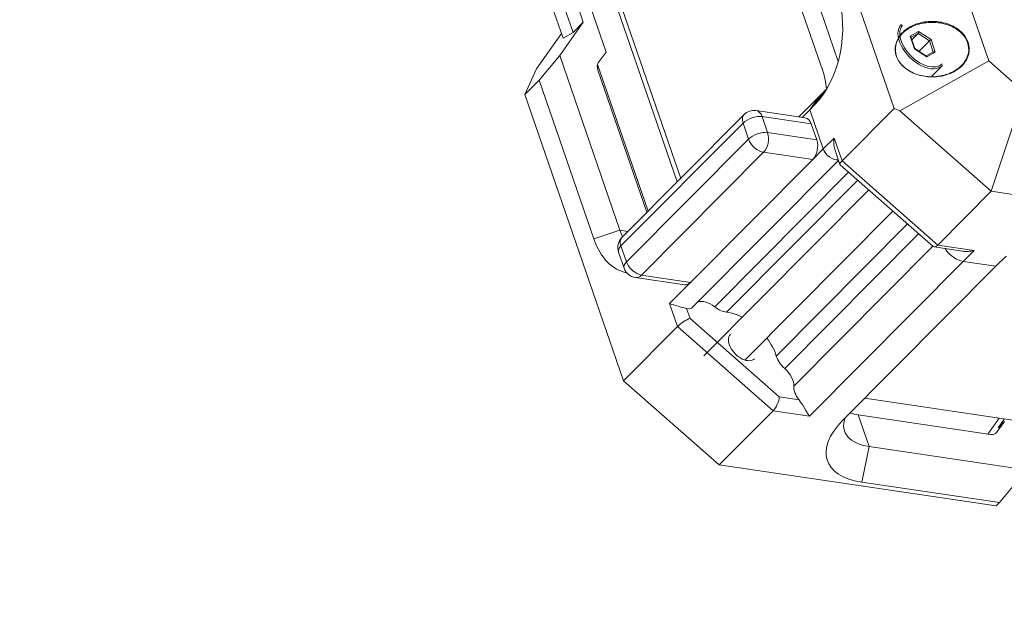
# Model space of a CAD drawing. Header units: millimetres. Extents: x 0 to 841, y 0 to 594.
# Tile 16 of 26: x 586 to 662, y 233 to 278. Entities that reach past the tile are written whole.
import ezdxf

# ---------------------------------------------------------------- set-up
doc = ezdxf.new("R2010")
doc.units = ezdxf.units.MM
for name, color, linetype, lineweight in [('30MM销9', 7, 'Continuous', 18), ('Default', 7, 'Continuous', 18), ('主壳R2R2R', 7, 'Continuous', 18), ('保护壳前1111-', 7, 'Continuous', 18), ('保护壳后0鍚_617', 7, 'Continuous', 18), ('背部螺母-数E_', 7, 'Continuous', 18), ('贴纸QP', 7, 'Continuous', 18)]:
    doc.layers.add(name, color=color, linetype=linetype, lineweight=lineweight)

# ---------------------------------------------------------------- blocks, each defined once
blk = doc.blocks.new('SE5')
at = {"layer": '30MM销9', "color": 7, "linetype": 'Continuous'}
for p, q in [((651.741, 264.538), (638.968, 251.693)), ((642.155, 251.352), (653.622, 262.883))]:
    blk.add_line(p, q, dxfattribs=at)
at = {"layer": '主壳R2R2R', "color": 7, "linetype": 'Continuous'}
for p, q in [((585.974, 458.442), (649.382, 274.476)), ((615.743, 367.847), (648.177, 273.745)), ((636.901, 265.145), (626.68, 294.799)), ((630.736, 274.234), (634.649, 262.88)), ((651.439, 248.397), (758.787, 232.52))]:
    blk.add_line(p, q, dxfattribs=at)
blk.add_ellipse((645.362, 270.914), major_axis=(-0.732, -4.946), ratio=0.618885, start_param=1.955748, end_param=2.268668, dxfattribs=at)
at = {"layer": '保护壳前1111-', "color": 7, "linetype": 'Continuous'}
for p, q in [((621.119, 296.443), (628.07, 276.276)), ((628.073, 276.277), (621.125, 296.437)), ((622.333, 295.602), (628.839, 276.724)), ((629.634, 277.522), (623.518, 295.265)), ((631.392, 275.202), (624.528, 295.115)), ((627.803, 274.933), (629.634, 277.522)), ((628.839, 276.724), (629.634, 277.522)), ((626.011, 273.894), (627.947, 276.633)), ((628.073, 276.277), (628.839, 276.724)), ((627.803, 274.933), (626.215, 273.032)), ((627.803, 274.933), (632.464, 261.409)), ((630.793, 274.355), (631.392, 275.202)), ((625.112, 271.922), (626.011, 273.894)), ((634.563, 262.793), (630.765, 273.812)), ((626.215, 273.032), (625.112, 271.922)), ((630.454, 260.732), (626.215, 273.032)), ((632.754, 249.752), (625.112, 271.922)), ((646.322, 270.18), (647.921, 271.787)), ((647.177, 270.735), (647.921, 271.787)), ((647.921, 271.787), (647.922, 271.787)), ((642.082, 270.355), (632.622, 260.841)), ((646.831, 270.105), (643.023, 270.668)), ((643.482, 270.202), (643.91, 268.96)), ((647.289, 269.639), (643.482, 270.202)), ((647.177, 270.735), (646.586, 270.141)), ((648.224, 267.698), (647.177, 270.735)), ((632.548, 260.192), (642.008, 269.706)), ((642.008, 269.706), (642.436, 268.464)), ((647.289, 269.639), (647.717, 268.397)), ((647.717, 268.397), (643.91, 268.96)), ((632.976, 258.95), (642.436, 268.464)), ((634.14, 257.926), (643.6, 267.44)), ((647.407, 266.877), (643.6, 267.44)), ((647.407, 266.877), (648.224, 267.698)), ((637.947, 257.363), (647.407, 266.877)), ((638.102, 255.436), (649.412, 266.809)), ((650.185, 265.906), (639.814, 255.476)), ((650.888, 265.288), (640.722, 255.065)), ((644.583, 251.667), (654.75, 261.891)), ((632.464, 261.409), (630.454, 260.732)), ((633.094, 261.316), (632.464, 261.409)), ((655.607, 261.137), (645.234, 250.704)), ((632.548, 260.192), (632.976, 258.95)), ((656.713, 260.164), (645.938, 249.329)), ((632.362, 259.707), (632.79, 258.465)), ((659.057, 258.99), (647.148, 247.014)), ((661.598, 258.614), (649.716, 246.664)), ((637.947, 257.363), (634.14, 257.926)), ((633.669, 257.736), (637.477, 257.172)), ((637.947, 257.363), (636.314, 255.721)), ((636.925, 253.947), (636.314, 255.721)), ((637.904, 254.579), (637.638, 255.352)), ((644.817, 248.498), (637.904, 254.579)), ((636.925, 253.947), (632.754, 249.752)), ((644.334, 247.43), (636.925, 253.947)), ((640.162, 243.234), (632.754, 249.752)), ((646.342, 248.272), (644.817, 248.498)), ((644.334, 247.43), (640.162, 243.234)), ((647.148, 247.014), (644.334, 247.43)), ((661.184, 245.589), (650.935, 247.105)), ((651.777, 244.661), (650.935, 247.105)), ((660.961, 245.622), (661.836, 246.859)), ((662.25, 246.593), (661.651, 245.747)), ((661.773, 246.113), (662.245, 246.782)), ((661.773, 246.113), (662.25, 246.593)), ((661.651, 245.747), (661.566, 245.661)), ((651.777, 244.661), (651.213, 241.896)), ((663.978, 242.856), (651.777, 244.661)), ((661.603, 240.063), (640.162, 243.234)), ((661.86, 240.321), (663.978, 242.856)), ((651.213, 241.896), (661.86, 240.321)), ((661.86, 240.321), (661.603, 240.063))]:
    blk.add_line(p, q, dxfattribs=at)
for centre, radius, start, end in [((642.862, 269.58), 1.1, 81.58692, 135.16153), ((633.402, 260.066), 1.1, 135.16153, 199.01771), ((633.83, 258.824), 1.1, 199.01771, 261.58692), ((640.969, 269.866), 14.892, 251.78356, 257.07252)]:
    blk.add_arc(centre, radius, start, end, dxfattribs=at)
for centre, major_axis, ratio, start_param, end_param in [((628.144, 276.366), (0.0746, 0.0899), 0.083579, 3.09085, 3.366608), ((631.542, 273.697), (-0.709, 0.705), 0.601845, 0.101238, 0.886633), ((642.862, 269.58), (0.78, -0.776), 0.601845, 3.141593, 4.028229), ((642.862, 269.58), (1.04, 0.358), 0.504741, 0.77144, 2.342236), ((642.862, 269.58), (-0.161, -1.088), 0.618885, 2.268668, 3.141593), ((646.67, 269.016), (-0.161, -1.088), 0.618885, 2.268668, 3.141593), ((643.291, 268.337), (1.04, 0.358), 0.504741, 0.77144, 2.342236), ((643.291, 268.337), (0.161, 1.088), 0.618885, 3.839465, 5.410261), ((643.291, 268.337), (-0.78, 0.776), 0.601845, 0.886636, 2.457433), ((647.098, 267.774), (-0.161, -1.088), 0.618885, 0.697872, 2.268668), ((648.923, 267.594), (-0.638, 0.635), 0.601845, 0.886636, 2.79135), ((635.111, 264.071), (0.688, 4.649), 0.618885, 2.268668, 2.409761), ((633.945, 264.243), (0.907, 6.133), 0.618885, 2.268668, 3.127925), ((633.402, 260.066), (1.04, 0.358), 0.504741, 2.342236, 3.141593), ((633.402, 260.066), (0.78, -0.776), 0.601845, 3.141593, 4.028229), ((633.83, 258.824), (1.04, 0.358), 0.504741, 2.342236, 3.141593), ((633.83, 258.824), (-0.78, 0.776), 0.601845, 0.886636, 2.457433), ((633.83, 258.824), (0.161, 1.088), 0.618885, 3.141593, 3.839465), ((637.638, 258.261), (0.161, 1.088), 0.618885, 3.141593, 3.839465), ((639.378, 254.657), (1.064, -1.058), 0.601845, 1.750773, 2.892495), ((637.464, 256.07), (-0.638, 0.635), 0.601845, 2.346092, 3.141593), ((640.25, 256.295), (1.064, -1.058), 0.601845, 4.892366, 5.642461), ((641.824, 252.193), (2.482, -2.468), 0.601845, 2.068753, 2.500868), ((637.454, 254.126), (-0.686, -0.46), 0.23302, 3.851451, 5.422248), ((641.964, 252.392), (-0.94, 0.934), 0.601845, 0, 3.141593), ((641.824, 252.193), (2.482, -2.468), 0.601845, 0.843185, 1.331875), ((645.766, 251.442), (-1.064, 1.058), 0.601845, 0.843185, 1.66584), ((644.701, 249.967), (-1.064, 1.058), 0.601845, 3.625905, 4.807432), ((647.176, 248.691), (-1.064, 1.058), 0.601845, 0.484312, 1.372154), ((644.366, 248.045), (-0.349, -0.752), 0.381695, 0.810195, 2.380992), ((653.75, 249.936), (-4.727, -1.629), 0.504741, 0.595374, 0.77144), ((655.155, 245.86), (6.618, 2.281), 0.504741, 2.342236, 3.913032), ((654.593, 247.492), (4.727, 1.629), 0.504741, 2.77085, 3.913032), ((660.903, 246.405), (-0.709, 0.705), 0.601845, 2.457436, 3.242826)]:
    blk.add_ellipse(centre, major_axis=major_axis, ratio=ratio, start_param=start_param, end_param=end_param, dxfattribs=at)
blk.add_open_spline([(646.342, 248.272), (646.359, 248.25), (646.394, 248.205), (646.445, 248.134), (646.497, 248.058), (646.549, 247.978), (646.603, 247.896), (646.657, 247.81), (646.711, 247.722), (646.766, 247.632), (646.825, 247.534), (646.893, 247.419), (646.971, 247.286), (647.061, 247.142), (647.117, 247.058), (647.148, 247.014)], degree=3, knots=[0, 0, 0, 0, 0.068064, 0.139127, 0.213589, 0.2918, 0.374061, 0.460631, 0.551732, 0.647556, 0.748265, 0.881462, 1.050212, 1.254652, 1.494849, 1.494849, 1.494849, 1.494849], dxfattribs=at)
at = {"layer": '保护壳后0鍚_617', "color": 7, "linetype": 'Continuous'}
for p, q in [((652.634, 298.902), (661.041, 274.511)), ((653.726, 270.842), (646.085, 293.012)), ((654.141, 270.661), (661.041, 274.511)), ((661.041, 274.511), (663.792, 272.091)), ((647.921, 271.786), (647.177, 270.734)), ((647.572, 271.131), (648.315, 272.183)), ((647.921, 271.786), (648.315, 272.183)), ((661.232, 264.422), (663.792, 272.091)), ((647.572, 271.131), (647.177, 270.734)), ((649.68, 266.773), (653.726, 270.842)), ((654.141, 270.661), (653.726, 270.842)), ((647.177, 270.734), (648.224, 267.697)), ((661.232, 264.422), (654.141, 270.661)), ((648.224, 267.697), (649.069, 268.546)), ((649.68, 266.773), (649.069, 268.546)), ((649.106, 267.695), (649.517, 266.502)), ((649.53, 266.482), (656.742, 260.138)), ((657.089, 260.255), (649.68, 266.773)), ((657.089, 260.255), (661.232, 264.422)), ((682.674, 261.251), (661.232, 264.422)), ((656.807, 260.108), (658.997, 259.784)), ((659.902, 259.839), (657.089, 260.255)), ((659.902, 259.839), (659.058, 258.99)), ((661.599, 258.614), (662.389, 259.408)), ((659.058, 258.99), (661.599, 258.614))]:
    blk.add_line(p, q, dxfattribs=at)
for centre, major_axis, ratio, start_param, end_param in [((645.827, 276.191), (0.907, 6.133), 0.618885, 3.839465, 5.410261), ((646.993, 276.018), (0.688, 4.649), 0.618885, 3.839465, 3.932662), ((648.924, 267.593), (-0.638, 0.635), 0.601845, 0.886636, 2.79135), ((650.209, 266.951), (0.686, 0.46), 0.23302, 2.280655, 3.203173), ((657.121, 260.87), (0.349, 0.752), 0.381695, 3.029269, 3.951788), ((658.636, 260.214), (-1.064, 1.058), 0.601845, 1.21667, 2.457433)]:
    blk.add_ellipse(centre, major_axis=major_axis, ratio=ratio, start_param=start_param, end_param=end_param, dxfattribs=at)
for points, knots in [([(653.881, 274.892), (653.781, 275.183), (653.76, 275.801), (654.181, 276.62), (654.953, 277.219), (655.931, 277.555), (657.004, 277.612), (658.063, 277.366), (658.961, 276.805), (659.53, 275.984), (659.568, 275.058), (659.146, 274.238), (658.374, 273.636), (657.396, 273.299), (656.322, 273.241), (655.261, 273.487), (654.363, 274.052), (653.982, 274.6), (653.881, 274.892)], [0, 0, 0, 0, 0.987529, 1.975876, 2.962656, 3.958646, 4.951884, 5.934693, 6.919782, 7.905334, 8.89191, 9.882796, 10.870725, 11.866788, 12.861777, 13.845874, 14.832212, 15.822034, 15.822034, 15.822034, 15.822034]), ([(659.402, 275.942), (659.312, 276.203), (658.968, 276.723), (658.163, 277.242), (657.14, 277.516), (656.391, 277.518), (655.577, 277.373), (654.91, 277.131), (654.163, 276.528), (653.76, 275.768), (653.815, 274.859), (654.366, 274.039), (655.238, 273.503), (656.312, 273.256), (657.454, 273.306), (658.451, 273.716), (659.164, 274.35), (659.531, 275.093), (659.492, 275.68), (659.402, 275.942)], [0, 0, 0, 0, 0.887116, 1.875208, 2.66889, 3.810526, 3.91462, 5.032671, 5.846512, 6.875558, 7.808343, 8.762651, 9.818992, 10.620286, 11.796264, 12.958942, 13.736471, 14.726389, 15.611976, 15.611976, 15.611976, 15.611976]), ([(649.107, 267.694), (649.097, 267.723), (649.075, 267.793), (649.05, 267.921), (649.034, 268.091), (649.033, 268.305), (649.056, 268.461), (649.069, 268.546)], [0, 0, 0, 0, 0.0968881, 0.2284982, 0.3997268, 0.610781, 0.8617556, 0.8617556, 0.8617556, 0.8617556]), ([(659.902, 259.839), (659.853, 259.828), (659.758, 259.805), (659.618, 259.784), (659.488, 259.77), (659.367, 259.764), (659.258, 259.763), (659.159, 259.767), (659.073, 259.774), (659.021, 259.78), (658.997, 259.784)], [0, 0, 0, 0, 0.1528178, 0.2947156, 0.4257016, 0.5457861, 0.6549829, 0.7533106, 0.8407951, 0.9127888, 0.9127888, 0.9127888, 0.9127888])]:
    blk.add_open_spline(points, degree=3, knots=knots, dxfattribs=at)
at = {"layer": '背部螺母-数E_', "color": 7, "linetype": 'Continuous'}
for p, q in [((655.599, 276.79), (654.952, 276.432)), ((654.952, 276.432), (655.277, 275.455)), ((655.305, 275.464), (655.002, 276.374)), ((655.574, 276.639), (655.016, 276.33)), ((655.079, 276.141), (655.574, 276.639)), ((656.453, 276.081), (655.574, 276.639)), ((656.572, 276.172), (655.599, 276.79)), ((656.897, 275.196), (656.572, 276.172)), ((655.277, 275.455), (656.25, 274.838)), ((656.218, 274.884), (655.304, 275.465)), ((655.633, 275.256), (656.453, 276.081)), ((656.746, 275.201), (656.453, 276.081)), ((656.762, 275.21), (656.197, 274.897)), ((656.25, 274.838), (656.897, 275.196)), ((656.636, 273.339), (657.464, 274.171))]:
    blk.add_line(p, q, dxfattribs=at)
for centre, major_axis, ratio, start_param, end_param in [((655.868, 275.757), (-1.595, 1.586), 0.601845, 0, 3.141593), ((655.925, 275.814), (-1.525, 1.516), 0.601845, 0.041027, 3.118854), ((654.896, 276.375), (-0.106, 0.041), 0.671969, 3.650965, 4.427519), ((655.543, 276.733), (-0.003, -0.11), 0.586376, 0.559535, 2.130332), ((656.515, 276.115), (-0.0835, -0.0653), 0.141248, 3.867983, 5.43878), ((655.221, 275.399), (-0.0835, -0.0653), 0.141248, 3.191756, 3.867983), ((656.194, 274.781), (-0.003, -0.11), 0.586376, 2.130332, 2.806559), ((656.841, 275.139), (-0.106, 0.041), 0.671969, 4.427519, 5.998315)]:
    blk.add_ellipse(centre, major_axis=major_axis, ratio=ratio, start_param=start_param, end_param=end_param, dxfattribs=at)
at = {"layer": '贴纸QP', "color": 7, "linetype": 'Continuous'}
blk.add_line((637.175, 265.42), (627.057, 294.777), dxfattribs=at)

msp = doc.modelspace()

# ---------------------------------------------------------------- block references
at = {"layer": 'Default'}
msp.add_blockref('SE5', (0, 0), dxfattribs=at)

doc.saveas('drawing.dxf')
